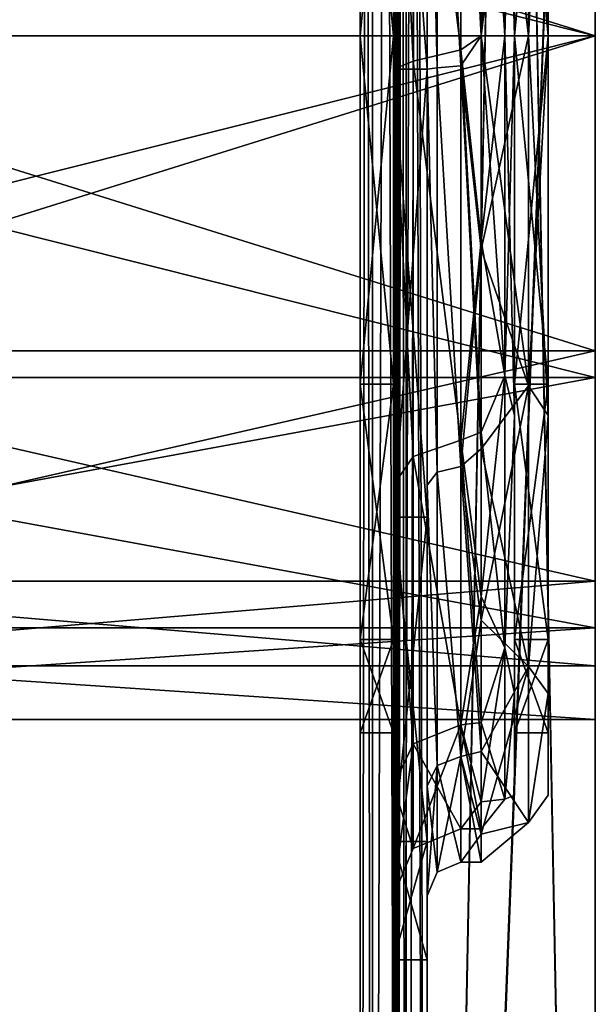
# Model space of a CAD drawing. Header units: millimetres. Extents: x -75 to 0, y -130 to 133.
# Tile 45 of 121: x -17 to 0, y -69 to -40. Entities that reach past the tile are written whole.
import ezdxf

# ---------------------------------------------------------------- set-up
doc = ezdxf.new("R2010")
doc.units = ezdxf.units.MM
doc.header["$LTSCALE"] = 65.185185
for name, color, linetype in [('1', 7, 'CONTINUOUS'), ('2', 7, 'CONTINUOUS'), ('20', 7, 'CONTINUOUS'), ('21', 7, 'CONTINUOUS'), ('22', 7, 'CONTINUOUS'), ('349', 7, 'CONTINUOUS'), ('350', 7, 'CONTINUOUS'), ('354', 7, 'CONTINUOUS'), ('356', 7, 'CONTINUOUS'), ('358', 7, 'CONTINUOUS'), ('360', 7, 'CONTINUOUS'), ('361', 7, 'CONTINUOUS'), ('362', 7, 'CONTINUOUS'), ('363', 7, 'CONTINUOUS'), ('364', 7, 'CONTINUOUS'), ('366', 7, 'CONTINUOUS'), ('368', 7, 'CONTINUOUS'), ('370', 7, 'CONTINUOUS'), ('372', 7, 'CONTINUOUS'), ('373', 7, 'CONTINUOUS'), ('374', 7, 'CONTINUOUS'), ('375', 7, 'CONTINUOUS'), ('376', 7, 'CONTINUOUS'), ('377', 7, 'CONTINUOUS'), ('378', 7, 'CONTINUOUS'), ('379', 7, 'CONTINUOUS'), ('380', 7, 'CONTINUOUS'), ('381', 7, 'CONTINUOUS'), ('382', 7, 'CONTINUOUS'), ('383', 7, 'CONTINUOUS'), ('384', 7, 'CONTINUOUS'), ('385', 7, 'CONTINUOUS')]:
    doc.layers.add(name, color=color, linetype=linetype)

msp = doc.modelspace()

# ---------------------------------------------------------------- linework, layer by layer
at = {"layer": '1', "linetype": 'CONTINUOUS'}
for points in [[(0, -49.375, -16.238), (0, -40, -18.75), (-30, -49.375, -16.238), (0, -49.375, -16.238)], [(-30, -49.375, -16.238), (0, -40, -18.75), (-30, -40, -18.75), (-30, -49.375, -16.238)], [(0, -40, 18.75), (0, -49.375, 16.238), (-30, -40, 18.75), (0, -40, 18.75)], [(-30, -40, 18.75), (0, -49.375, 16.238), (-30, -49.375, 16.238), (-30, -40, 18.75)], [(0, -56.238, -9.375), (0, -49.375, -16.238), (-30, -56.238, -9.375), (0, -56.238, -9.375)], [(-30, -56.238, -9.375), (0, -49.375, -16.238), (-30, -49.375, -16.238), (-30, -56.238, -9.375)], [(0, -49.375, 16.238), (0, -56.238, 9.375), (-30, -49.375, 16.238), (0, -49.375, 16.238)], [(-30, -49.375, 16.238), (0, -56.238, 9.375), (-30, -56.238, 9.375), (-30, -49.375, 16.238)], [(0, -58.75), (0, -56.238, -9.375), (-30, -58.75), (0, -58.75)], [(-30, -58.75), (0, -56.238, -9.375), (-30, -56.238, -9.375), (-30, -58.75)], [(0, -56.238, 9.375), (0, -58.75), (-30, -56.238, 9.375), (0, -56.238, 9.375)], [(-30, -56.238, 9.375), (0, -58.75), (-30, -58.75), (-30, -56.238, 9.375)]]:
    msp.add_3dface(points, dxfattribs=at)
at = {"layer": '2', "linetype": 'CONTINUOUS'}
for points in [[(-30, -40, -18.75), (0, -40, -18.75), (0, -30.625, -16.238), (-30, -40, -18.75)], [(0, -40, 18.75), (-30, -40, 18.75), (-30, -30.625, 16.238), (0, -40, 18.75)], [(0, -30.625, 16.238), (0, -40, 18.75), (-30, -30.625, 16.238), (0, -30.625, 16.238)], [(-30, -40, -18.75), (0, -30.625, -16.238), (-30, -30.625, -16.238), (-30, -40, -18.75)]]:
    msp.add_3dface(points, dxfattribs=at)
at = {"layer": '20', "linetype": 'CONTINUOUS'}
for points in [[(-40.5, -40, 20.35), (-40.5, -50.175, 17.624), (0, -40, 20.35), (-40.5, -40, 20.35)], [(0, -40, 20.35), (-40.5, -50.175, 17.624), (0, -50.175, 17.624), (0, -40, 20.35)], [(-40.5, -50.175, -17.624), (-40.5, -40, -20.35), (0, -50.175, -17.624), (-40.5, -50.175, -17.624)], [(-40.5, -40, -20.35), (0, -40, -20.35), (0, -50.175, -17.624), (-40.5, -40, -20.35)], [(-40.5, -50.175, 17.624), (-40.5, -57.624, 10.175), (0, -50.175, 17.624), (-40.5, -50.175, 17.624)], [(0, -50.175, 17.624), (-40.5, -57.624, 10.175), (0, -57.624, 10.175), (0, -50.175, 17.624)], [(-40.5, -57.624, -10.175), (-40.5, -50.175, -17.624), (0, -57.624, -10.175), (-40.5, -57.624, -10.175)], [(0, -57.624, -10.175), (-40.5, -50.175, -17.624), (0, -50.175, -17.624), (0, -57.624, -10.175)], [(-40.5, -57.624, 10.175), (-40.5, -60.35), (0, -57.624, 10.175), (-40.5, -57.624, 10.175)], [(-40.5, -60.35), (-40.5, -57.624, -10.175), (0, -60.35), (-40.5, -60.35)], [(0, -57.624, 10.175), (-40.5, -60.35), (0, -60.35), (0, -57.624, 10.175)], [(0, -60.35), (-40.5, -57.624, -10.175), (0, -57.624, -10.175), (0, -60.35)]]:
    msp.add_3dface(points, dxfattribs=at)
at = {"layer": '21', "linetype": 'CONTINUOUS'}
for points in [[(-40.5, -29.825, 17.624), (-40.5, -40, 20.35), (0, -29.825, 17.624), (-40.5, -29.825, 17.624)], [(-40.5, -40, 20.35), (0, -40, 20.35), (0, -29.825, 17.624), (-40.5, -40, 20.35)], [(-40.5, -40, -20.35), (-40.5, -29.825, -17.624), (0, -40, -20.35), (-40.5, -40, -20.35)], [(0, -40, -20.35), (-40.5, -29.825, -17.624), (0, -29.825, -17.624), (0, -40, -20.35)]]:
    msp.add_3dface(points, dxfattribs=at)
at = {"layer": '22', "linetype": 'CONTINUOUS'}
for points in [[(0, -30.625, -16.238), (0, -40, -18.75), (0, -29.825, -17.624), (0, -30.625, -16.238)], [(0, -40, -18.75), (0, -40, -20.35), (0, -29.825, -17.624), (0, -40, -18.75)], [(0, -40, 20.35), (0, -30.625, 16.238), (0, -29.825, 17.624), (0, -40, 20.35)], [(0, -40, 18.75), (0, -30.625, 16.238), (0, -40, 20.35), (0, -40, 18.75)], [(0, -40, -18.75), (0, -49.375, -16.238), (0, -40, -20.35), (0, -40, -18.75)], [(0, -40, -20.35), (0, -49.375, -16.238), (0, -50.175, -17.624), (0, -40, -20.35)], [(0, -49.375, 16.238), (0, -40, 18.75), (0, -50.175, 17.624), (0, -49.375, 16.238)], [(0, -40, 18.75), (0, -40, 20.35), (0, -50.175, 17.624), (0, -40, 18.75)], [(0, -49.375, -16.238), (0, -56.238, -9.375), (0, -50.175, -17.624), (0, -49.375, -16.238)], [(0, -56.238, 9.375), (0, -49.375, 16.238), (0, -50.175, 17.624), (0, -56.238, 9.375)], [(0, -56.238, -9.375), (0, -57.624, -10.175), (0, -50.175, -17.624), (0, -56.238, -9.375)], [(0, -56.238, 9.375), (0, -50.175, 17.624), (0, -57.624, 10.175), (0, -56.238, 9.375)], [(0, -56.238, -9.375), (0, -58.75), (0, -57.624, -10.175), (0, -56.238, -9.375)], [(0, -58.75), (0, -56.238, 9.375), (0, -57.624, 10.175), (0, -58.75)], [(0, -58.75), (0, -57.624, 10.175), (0, -60.35), (0, -58.75)], [(0, -58.75), (0, -60.35), (0, -57.624, -10.175), (0, -58.75)]]:
    msp.add_3dface(points, dxfattribs=at)
at = {"layer": '349', "linetype": 'CONTINUOUS'}
for points in [[(-7, -40, 20.75), (-6, -40, 20.75), (-6, -50.375, 17.97), (-7, -40, 20.75)], [(-7, -50.375, 17.97), (-7, -40, 20.75), (-6, -50.375, 17.97), (-7, -50.375, 17.97)], [(-7, -40, -20.75), (-7, -50.375, -17.97), (-6, -40, -20.75), (-7, -40, -20.75)], [(-6, -40, -20.75), (-7, -50.375, -17.97), (-6, -50.375, -17.97), (-6, -40, -20.75)], [(-7, -57.97, 10.375), (-7, -50.375, 17.97), (-6, -57.97, 10.375), (-7, -57.97, 10.375)], [(-6, -57.97, 10.375), (-7, -50.375, 17.97), (-6, -50.375, 17.97), (-6, -57.97, 10.375)], [(-7, -50.375, -17.97), (-7, -57.97, -10.375), (-6, -50.375, -17.97), (-7, -50.375, -17.97)], [(-6, -50.375, -17.97), (-7, -57.97, -10.375), (-6, -57.97, -10.375), (-6, -50.375, -17.97)], [(-7, -60.75), (-7, -57.97, 10.375), (-6, -60.75), (-7, -60.75)], [(-6, -60.75), (-7, -57.97, 10.375), (-6, -57.97, 10.375), (-6, -60.75)], [(-7, -57.97, -10.375), (-7, -60.75), (-6, -57.97, -10.375), (-7, -57.97, -10.375)], [(-6, -57.97, -10.375), (-7, -60.75), (-6, -60.75), (-6, -57.97, -10.375)]]:
    msp.add_3dface(points, dxfattribs=at)
at = {"layer": '350', "linetype": 'CONTINUOUS'}
for points in [[(-6, -40, 20.75), (-7, -40, 20.75), (-7, -29.625, 17.97), (-6, -40, 20.75)], [(-6, -29.625, 17.97), (-6, -40, 20.75), (-7, -29.625, 17.97), (-6, -29.625, 17.97)], [(-7, -40, -20.75), (-6, -40, -20.75), (-6, -29.625, -17.97), (-7, -40, -20.75)], [(-7, -40, -20.75), (-6, -29.625, -17.97), (-7, -29.625, -17.97), (-7, -40, -20.75)]]:
    msp.add_3dface(points, dxfattribs=at)
at = {"layer": '354', "linetype": 'CONTINUOUS'}
for points in [[(0, -129, 49), (-5, -129, 49), (-5, 129, 49), (0, -129, 49)], [(0, 0, 49), (0, -129, 49), (-5, 129, 49), (0, 0, 49)]]:
    msp.add_3dface(points, dxfattribs=at)
at = {"layer": '356', "linetype": 'CONTINUOUS'}
for points in [[(-5, -129, -49), (0, 129, -49), (-5, 129, -49), (-5, -129, -49)], [(0, 129, -49), (-5, -129, -49), (0, 0, -49), (0, 129, -49)], [(-5, -129, -49), (0, -129, -49), (0, 0, -49), (-5, -129, -49)]]:
    msp.add_3dface(points, dxfattribs=at)
at = {"layer": '358', "linetype": 'CONTINUOUS'}
for points in [[(-5, 130, 50), (-5, -130, 50), (0, 130, 50), (-5, 130, 50)], [(0, 130, 50), (-5, -130, 50), (0, 0, 50), (0, 130, 50)], [(-5, -130, 50), (0, -130, 50), (0, 0, 50), (-5, -130, 50)]]:
    msp.add_3dface(points, dxfattribs=at)
at = {"layer": '360', "linetype": 'CONTINUOUS'}
for points in [[(0, -130, -50), (-5, -130, -50), (-5, 130, -50), (0, -130, -50)], [(0, -130, -50), (-5, 130, -50), (0, 0, -50), (0, -130, -50)]]:
    msp.add_3dface(points, dxfattribs=at)
at = {"layer": '361', "linetype": 'CONTINUOUS'}
for points in [[(0, 0, -49), (0, -129, -49), (0, 0, -50), (0, 0, -49)], [(0, -129, -49), (0, -130, -50), (0, 0, -50), (0, -129, -49)], [(0, -129, 49), (0, 0, 49), (0, -130, 50), (0, -129, 49)], [(0, -130, 50), (0, 0, 49), (0, 0, 50), (0, -130, 50)]]:
    msp.add_3dface(points, dxfattribs=at)
at = {"layer": '362', "linetype": 'CONTINUOUS'}
for points in [[(-6, 128, 48), (-6, -128, 48), (-6, 38.999, 27.482), (-6, 128, 48)], [(-6, -128, -48), (-6, 128, -48), (-6, -41.001, -27.482), (-6, -128, -48)], [(-6, -41.001, -27.482), (-6, 128, -48), (-6, -27.421, -24.455), (-6, -41.001, -27.482)], [(-6, 38.999, 27.482), (-6, -128, 48), (-6, 25.676, 23.475), (-6, 38.999, 27.482)], [(-6, -128, 48), (-6, -27.421, 24.455), (-6, 25.676, 23.475), (-6, -128, 48)], [(-6, -27.421, 24.455), (-6, -128, 48), (-6, -41.001, 27.482), (-6, -27.421, 24.455)], [(-6, -29.625, -17.97), (-6, -40, -20.75), (-6, -28.37, -22.806), (-6, -29.625, -17.97)], [(-6, -28.37, -22.806), (-6, -40, -20.75), (-6, -40.999, -25.581), (-6, -28.37, -22.806)], [(-6, -40.999, 25.581), (-6, -29.625, 17.97), (-6, -28.37, 22.806), (-6, -40.999, 25.581)], [(-6, -40, 20.75), (-6, -29.625, 17.97), (-6, -40.999, 25.581), (-6, -40, 20.75)], [(-6, -50.375, 17.97), (-6, -40, 20.75), (-6, -40.999, 25.581), (-6, -50.375, 17.97)], [(-6, -40, -20.75), (-6, -50.375, -17.97), (-6, -40.999, -25.581), (-6, -40, -20.75)], [(-6, -40.999, -25.581), (-6, -50.375, -17.97), (-6, -53.372, -21.83), (-6, -40.999, -25.581)], [(-6, -53.372, 21.83), (-6, -50.375, 17.97), (-6, -40.999, 25.581), (-6, -53.372, 21.83)], [(-6, -54.324, -23.475), (-6, -128, -48), (-6, -41.001, -27.482), (-6, -54.324, -23.475)], [(-6, -41.001, 27.482), (-6, -128, 48), (-6, -54.324, 23.475), (-6, -41.001, 27.482)], [(-6, -50.375, -17.97), (-6, -57.97, -10.375), (-6, -53.372, -21.83), (-6, -50.375, -17.97)], [(-6, -57.97, 10.375), (-6, -50.375, 17.97), (-6, -53.372, 21.83), (-6, -57.97, 10.375)], [(-6, -53.372, -21.83), (-6, -57.97, -10.375), (-6, -62.335, -12.511), (-6, -53.372, -21.83)], [(-6, -62.335, 12.511), (-6, -57.97, 10.375), (-6, -53.372, 21.83), (-6, -62.335, 12.511)], [(-6, -128, 48), (-6, -128, -48), (-6, -54.324, -23.475), (-6, -128, 48)], [(-6, -54.324, 23.475), (-6, -128, 48), (-6, -63.981, 13.46), (-6, -54.324, 23.475)], [(-6, -63.981, -13.46), (-6, -128, 48), (-6, -54.324, -23.475), (-6, -63.981, -13.46)], [(-6, -57.97, -10.375), (-6, -60.75), (-6, -62.335, -12.511), (-6, -57.97, -10.375)], [(-6, -60.75), (-6, -57.97, 10.375), (-6, -62.335, 12.511), (-6, -60.75)], [(-6, -62.335, -12.511), (-6, -60.75), (-6, -62.335, 12.511), (-6, -62.335, -12.511)], [(-6, -65.6), (-6, -62.335, -12.511), (-6, -62.335, 12.511), (-6, -65.6)], [(-6, -63.981, 13.46), (-6, -128, 48), (-6, -67.5), (-6, -63.981, 13.46)], [(-6, -67.5), (-6, -128, 48), (-6, -63.981, -13.46), (-6, -67.5)]]:
    msp.add_3dface(points, dxfattribs=at)
at = {"layer": '363', "linetype": 'CONTINUOUS'}
for points in [[(-7, -29.625, 17.97), (-7, -40, 20.75), (-7, 128, 48), (-7, -29.625, 17.97)], [(-7, 128, 48), (-7, -40, 20.75), (-7, -128, 48), (-7, 128, 48)], [(-7, -128, -48), (-7, 40, -20.75), (-7, 128, -48), (-7, -128, -48)], [(-7, 29.625, -17.97), (-7, 40, -20.75), (-7, -128, -48), (-7, 29.625, -17.97)], [(-7, 22.03, -10.375), (-7, 29.625, -17.97), (-7, -128, -48), (-7, 22.03, -10.375)], [(-7, -29.625, -17.97), (-7, 22.03, -10.375), (-7, -128, -48), (-7, -29.625, -17.97)], [(-7, -40, -20.75), (-7, -29.625, -17.97), (-7, -128, -48), (-7, -40, -20.75)], [(-7, -40, 20.75), (-7, -50.375, 17.97), (-7, -128, 48), (-7, -40, 20.75)], [(-7, -50.375, -17.97), (-7, -40, -20.75), (-7, -128, -48), (-7, -50.375, -17.97)], [(-7, -50.375, 17.97), (-7, -57.97, 10.375), (-7, -128, -48), (-7, -50.375, 17.97)], [(-7, -128, 48), (-7, -50.375, 17.97), (-7, -128, -48), (-7, -128, 48)], [(-7, -57.97, -10.375), (-7, -50.375, -17.97), (-7, -128, -48), (-7, -57.97, -10.375)], [(-7, -57.97, 10.375), (-7, -60.75), (-7, -128, -48), (-7, -57.97, 10.375)], [(-7, -60.75), (-7, -57.97, -10.375), (-7, -128, -48), (-7, -60.75)]]:
    msp.add_3dface(points, dxfattribs=at)
at = {"layer": '364', "linetype": 'CONTINUOUS'}
for points in [[(-5, -129, -49), (-5, 129, -49), (-5.63, 128.776, -48.776), (-5, -129, -49)], [(-5.892, 128.452, -48.452), (-5.63, -128.776, -48.776), (-5.63, 128.776, -48.776), (-5.892, 128.452, -48.452)], [(-5.63, -128.776, -48.776), (-5, -129, -49), (-5.63, 128.776, -48.776), (-5.63, -128.776, -48.776)], [(-6, 128, -48), (-5.892, -128.452, -48.452), (-5.892, 128.452, -48.452), (-6, 128, -48)], [(-5.892, -128.452, -48.452), (-5.63, -128.776, -48.776), (-5.892, 128.452, -48.452), (-5.892, -128.452, -48.452)], [(-6, 128, -48), (-6, -128, -48), (-5.892, -128.452, -48.452), (-6, 128, -48)]]:
    msp.add_3dface(points, dxfattribs=at)
at = {"layer": '366', "linetype": 'CONTINUOUS'}
for points in [[(-5, 129, 49), (-5, -129, 49), (-5.63, -128.776, 48.776), (-5, 129, 49)], [(-5, 129, 49), (-5.63, -128.776, 48.776), (-5.63, 128.776, 48.776), (-5, 129, 49)], [(-5.63, -128.776, 48.776), (-5.892, -128.452, 48.452), (-5.63, 128.776, 48.776), (-5.63, -128.776, 48.776)], [(-5.63, 128.776, 48.776), (-5.892, -128.452, 48.452), (-5.892, 128.452, 48.452), (-5.63, 128.776, 48.776)], [(-6, -128, 48), (-6, 128, 48), (-5.892, 128.452, 48.452), (-6, -128, 48)], [(-5.892, -128.452, 48.452), (-6, -128, 48), (-5.892, 128.452, 48.452), (-5.892, -128.452, 48.452)]]:
    msp.add_3dface(points, dxfattribs=at)
at = {"layer": '368', "linetype": 'CONTINUOUS'}
for points in [[(-5.845, -129.813, -49.813), (-6.631, -129.158, -49.158), (-5.845, 129.813, -49.813), (-5.845, -129.813, -49.813)], [(-5.845, 129.813, -49.813), (-6.631, -129.158, -49.158), (-6.631, 129.158, -49.158), (-5.845, 129.813, -49.813)], [(-5, 130, -50), (-5, -130, -50), (-5.845, -129.813, -49.813), (-5, 130, -50)], [(-5, 130, -50), (-5.845, -129.813, -49.813), (-5.845, 129.813, -49.813), (-5, 130, -50)], [(-7, -128, -48), (-7, 128, -48), (-6.631, 129.158, -49.158), (-7, -128, -48)], [(-6.631, -129.158, -49.158), (-7, -128, -48), (-6.631, 129.158, -49.158), (-6.631, -129.158, -49.158)]]:
    msp.add_3dface(points, dxfattribs=at)
at = {"layer": '370', "linetype": 'CONTINUOUS'}
for points in [[(-6.631, 129.158, 49.158), (-5.845, -129.813, 49.813), (-5.845, 129.813, 49.813), (-6.631, 129.158, 49.158)], [(-5, -130, 50), (-5, 130, 50), (-5.845, 129.813, 49.813), (-5, -130, 50)], [(-5.845, -129.813, 49.813), (-5, -130, 50), (-5.845, 129.813, 49.813), (-5.845, -129.813, 49.813)], [(-7, 128, 48), (-6.631, -129.158, 49.158), (-6.631, 129.158, 49.158), (-7, 128, 48)], [(-6.631, -129.158, 49.158), (-5.845, -129.813, 49.813), (-6.631, 129.158, 49.158), (-6.631, -129.158, 49.158)], [(-7, 128, 48), (-7, -128, 48), (-6.631, -129.158, 49.158), (-7, 128, 48)]]:
    msp.add_3dface(points, dxfattribs=at)
at = {"layer": '372', "linetype": 'CONTINUOUS'}
for points in [[(-2.4, -40, 22.6), (-2.4, -28.701, 19.573), (-2.4, -40, 20.75), (-2.4, -40, 22.6)], [(-2.4, -28.701, -19.573), (-2.4, -40, -22.6), (-2.4, -29.625, -17.97), (-2.4, -28.701, -19.573)], [(-2.4, -40, 20.75), (-2.4, -28.701, 19.573), (-2.4, -29.625, 17.97), (-2.4, -40, 20.75)], [(-2.4, -40, -22.6), (-2.4, -40, -20.75), (-2.4, -29.625, -17.97), (-2.4, -40, -22.6)], [(-2.4, -51.299, 19.573), (-2.4, -40, 22.6), (-2.4, -50.375, 17.97), (-2.4, -51.299, 19.573)], [(-2.4, -50.375, 17.97), (-2.4, -40, 22.6), (-2.4, -40, 20.75), (-2.4, -50.375, 17.97)], [(-2.4, -40, -22.6), (-2.4, -51.299, -19.573), (-2.4, -40, -20.75), (-2.4, -40, -22.6)], [(-2.4, -40, -20.75), (-2.4, -51.299, -19.573), (-2.4, -50.375, -17.97), (-2.4, -40, -20.75)], [(-2.4, -57.97, 10.375), (-2.4, -51.299, 19.573), (-2.4, -50.375, 17.97), (-2.4, -57.97, 10.375)], [(-2.4, -50.375, -17.97), (-2.4, -51.299, -19.573), (-2.4, -57.97, -10.375), (-2.4, -50.375, -17.97)], [(-2.4, -59.572, 11.3), (-2.4, -51.299, 19.573), (-2.4, -57.97, 10.375), (-2.4, -59.572, 11.3)], [(-2.4, -51.299, -19.573), (-2.4, -59.572, -11.3), (-2.4, -57.97, -10.375), (-2.4, -51.299, -19.573)], [(-2.4, -60.75), (-2.4, -59.572, 11.3), (-2.4, -57.97, 10.375), (-2.4, -60.75)], [(-2.4, -57.97, -10.375), (-2.4, -59.572, -11.3), (-2.4, -60.75), (-2.4, -57.97, -10.375)], [(-2.4, -62.6), (-2.4, -59.572, 11.3), (-2.4, -60.75), (-2.4, -62.6)], [(-2.4, -59.572, -11.3), (-2.4, -62.6), (-2.4, -60.75), (-2.4, -59.572, -11.3)]]:
    msp.add_3dface(points, dxfattribs=at)
at = {"layer": '373', "linetype": 'CONTINUOUS'}
for points in [[(-4, -28.688, -20.713), (-3.4, -40, -23.6), (-3.4, -28.443, -20.577), (-4, -28.688, -20.713)], [(-3.4, -28.443, 20.577), (-3.4, -40, 23.6), (-4, -28.688, 20.713), (-3.4, -28.443, 20.577)], [(-4, -40.42, -23.596), (-3.4, -40, -23.6), (-4, -28.688, -20.713), (-4, -40.42, -23.596)], [(-4, -28.688, 20.713), (-3.4, -40, 23.6), (-4, -40.42, 23.596), (-4, -28.688, 20.713)], [(-3.4, -46.108, -22.796), (-3.4, -40, -23.6), (-4, -40.42, -23.596), (-3.4, -46.108, -22.796)], [(-3.4, -40, 23.6), (-3.4, -46.108, 22.796), (-4, -40.42, 23.596), (-3.4, -40, 23.6)], [(-4, -52.042, -20.297), (-3.4, -46.108, -22.796), (-4, -40.42, -23.596), (-4, -52.042, -20.297)], [(-3.4, -46.108, 22.796), (-3.4, -51.8, 20.438), (-4, -40.42, 23.596), (-3.4, -46.108, 22.796)], [(-4, -40.42, 23.596), (-3.4, -51.8, 20.438), (-4, -52.042, 20.297), (-4, -40.42, 23.596)], [(-3.4, -51.8, -20.438), (-3.4, -46.108, -22.796), (-4, -52.042, -20.297), (-3.4, -51.8, -20.438)], [(-3.4, -56.688, -16.688), (-3.4, -51.8, -20.438), (-4, -52.042, -20.297), (-3.4, -56.688, -16.688)], [(-3.4, -51.8, 20.438), (-3.4, -56.688, 16.688), (-4, -52.042, 20.297), (-3.4, -51.8, 20.438)], [(-4, -60.508, -11.678), (-3.4, -56.688, -16.688), (-4, -52.042, -20.297), (-4, -60.508, -11.678)], [(-3.4, -56.688, 16.688), (-3.4, -60.438, 11.8), (-4, -52.042, 20.297), (-3.4, -56.688, 16.688)], [(-4, -52.042, 20.297), (-3.4, -60.438, 11.8), (-4, -60.508, 11.678), (-4, -52.042, 20.297)], [(-3.4, -60.438, -11.8), (-3.4, -56.688, -16.688), (-4, -60.508, -11.678), (-3.4, -60.438, -11.8)], [(-3.4, -62.796, -6.108), (-3.4, -60.438, -11.8), (-4, -60.508, -11.678), (-3.4, -62.796, -6.108)], [(-3.4, -60.438, 11.8), (-3.4, -62.796, 6.108), (-4, -60.508, 11.678), (-3.4, -60.438, 11.8)], [(-4, -63.6), (-3.4, -62.796, -6.108), (-4, -60.508, -11.678), (-4, -63.6)], [(-3.4, -62.796, 6.108), (-3.4, -63.6), (-4, -60.508, 11.678), (-3.4, -62.796, 6.108)], [(-4, -60.508, 11.678), (-3.4, -63.6), (-4, -63.6), (-4, -60.508, 11.678)], [(-3.4, -63.6), (-3.4, -62.796, -6.108), (-4, -63.6), (-3.4, -63.6)]]:
    msp.add_3dface(points, dxfattribs=at)
at = {"layer": '374', "linetype": 'CONTINUOUS'}
for points in [[(-6, -27.421, 24.455), (-6, -41.001, 27.482), (-5, -27.421, 24.455), (-6, -27.421, 24.455)], [(-5, -27.421, 24.455), (-6, -41.001, 27.482), (-5, -41.001, 27.482), (-5, -27.421, 24.455)], [(-6, -41.001, -27.482), (-6, -27.421, -24.455), (-5, -41.001, -27.482), (-6, -41.001, -27.482)], [(-5, -41.001, -27.482), (-6, -27.421, -24.455), (-5, -27.421, -24.455), (-5, -41.001, -27.482)], [(-6, -41.001, 27.482), (-6, -54.324, 23.475), (-5, -41.001, 27.482), (-6, -41.001, 27.482)], [(-5, -41.001, 27.482), (-6, -54.324, 23.475), (-5, -54.324, 23.475), (-5, -41.001, 27.482)], [(-6, -54.324, -23.475), (-6, -41.001, -27.482), (-5, -54.324, -23.475), (-6, -54.324, -23.475)], [(-5, -54.324, -23.475), (-6, -41.001, -27.482), (-5, -41.001, -27.482), (-5, -54.324, -23.475)], [(-6, -54.324, 23.475), (-6, -63.981, 13.46), (-5, -54.324, 23.475), (-6, -54.324, 23.475)], [(-5, -54.324, 23.475), (-6, -63.981, 13.46), (-5, -63.981, 13.46), (-5, -54.324, 23.475)], [(-6, -63.981, -13.46), (-6, -54.324, -23.475), (-5, -63.981, -13.46), (-6, -63.981, -13.46)], [(-5, -63.981, -13.46), (-6, -54.324, -23.475), (-5, -54.324, -23.475), (-5, -63.981, -13.46)], [(-6, -63.981, 13.46), (-6, -67.5), (-5, -63.981, 13.46), (-6, -63.981, 13.46)], [(-6, -67.5), (-6, -63.981, -13.46), (-5, -67.5, 0), (-6, -67.5)], [(-5, -63.981, 13.46), (-6, -67.5), (-5, -67.5, 0), (-5, -63.981, 13.46)], [(-5, -67.5, 0), (-6, -63.981, -13.46), (-5, -63.981, -13.46), (-5, -67.5, 0)]]:
    msp.add_3dface(points, dxfattribs=at)
at = {"layer": '375', "linetype": 'CONTINUOUS'}
for points in [[(-5, -27.421, 24.455), (-5, -41.001, 27.482), (-5, -41, 25.58), (-5, -27.421, 24.455)], [(-5, -28.372, 22.807), (-5, -27.421, 24.455), (-5, -41, 25.58), (-5, -28.372, 22.807)], [(-5, -41.001, -27.482), (-5, -27.421, -24.455), (-5, -41, -25.58), (-5, -41.001, -27.482)], [(-5, -41, -25.58), (-5, -27.421, -24.455), (-5, -28.372, -22.807), (-5, -41, -25.58)], [(-5, -41.001, 27.482), (-5, -54.324, 23.475), (-5, -41, 25.58), (-5, -41.001, 27.482)], [(-5, -41, 25.58), (-5, -54.324, 23.475), (-5, -53.373, 21.829), (-5, -41, 25.58)], [(-5, -54.324, -23.475), (-5, -41.001, -27.482), (-5, -41, -25.58), (-5, -54.324, -23.475)], [(-5, -53.373, -21.829), (-5, -54.324, -23.475), (-5, -41, -25.58), (-5, -53.373, -21.829)], [(-5, -54.324, 23.475), (-5, -63.981, 13.46), (-5, -53.373, 21.829), (-5, -54.324, 23.475)], [(-5, -53.373, 21.829), (-5, -63.981, 13.46), (-5, -62.335, 12.51), (-5, -53.373, 21.829)], [(-5, -63.981, -13.46), (-5, -54.324, -23.475), (-5, -53.373, -21.829), (-5, -63.981, -13.46)], [(-5, -62.335, -12.51), (-5, -63.981, -13.46), (-5, -53.373, -21.829), (-5, -62.335, -12.51)], [(-5, -63.981, 13.46), (-5, -67.5, 0), (-5, -62.335, 12.51), (-5, -63.981, 13.46)], [(-5, -62.335, 12.51), (-5, -67.5, 0), (-5, -65.6, 0), (-5, -62.335, 12.51)], [(-5, -65.6, 0), (-5, -63.981, -13.46), (-5, -62.335, -12.51), (-5, -65.6, 0)], [(-5, -67.5, 0), (-5, -63.981, -13.46), (-5, -65.6, 0), (-5, -67.5, 0)]]:
    msp.add_3dface(points, dxfattribs=at)
at = {"layer": '376', "linetype": 'CONTINUOUS'}
for points in [[(-4, -28.756, 21.88), (-3.4, -40, 24.6), (-3.4, -28.224, 21.599), (-4, -28.756, 21.88)], [(-3.4, -28.224, -21.599), (-3.4, -40, -24.6), (-4, -28.756, -21.88), (-3.4, -28.224, -21.599)], [(-4, -40.902, 24.583), (-3.4, -40, 24.6), (-4, -28.756, 21.88), (-4, -40.902, 24.583)], [(-4, -28.756, -21.88), (-3.4, -40, -24.6), (-4, -40.902, -24.583), (-4, -28.756, -21.88)], [(-3.4, -46.367, 23.762), (-3.4, -40, 24.6), (-4, -40.902, 24.583), (-3.4, -46.367, 23.762)], [(-3.4, -40, -24.6), (-3.4, -46.367, -23.762), (-4, -40.902, -24.583), (-3.4, -40, -24.6)], [(-4, -52.817, 20.997), (-3.4, -46.367, 23.762), (-4, -40.902, 24.583), (-4, -52.817, 20.997)], [(-3.4, -46.367, -23.762), (-3.4, -52.3, -21.304), (-4, -40.902, -24.583), (-3.4, -46.367, -23.762)], [(-4, -40.902, -24.583), (-3.4, -52.3, -21.304), (-4, -52.817, -20.997), (-4, -40.902, -24.583)], [(-3.4, -52.3, 21.304), (-3.4, -46.367, 23.762), (-4, -52.817, 20.997), (-3.4, -52.3, 21.304)], [(-3.4, -57.395, 17.395), (-3.4, -52.3, 21.304), (-4, -52.817, 20.997), (-3.4, -57.395, 17.395)], [(-3.4, -52.3, -21.304), (-3.4, -57.395, -17.395), (-4, -52.817, -20.997), (-3.4, -52.3, -21.304)], [(-4, -61.453, 12.039), (-3.4, -57.395, 17.395), (-4, -52.817, 20.997), (-4, -61.453, 12.039)], [(-3.4, -57.395, -17.395), (-3.4, -61.304, -12.3), (-4, -52.817, -20.997), (-3.4, -57.395, -17.395)], [(-4, -52.817, -20.997), (-3.4, -61.304, -12.3), (-4, -61.453, -12.039), (-4, -52.817, -20.997)], [(-3.4, -61.304, 12.3), (-3.4, -57.395, 17.395), (-4, -61.453, 12.039), (-3.4, -61.304, 12.3)], [(-3.4, -63.762, 6.367), (-3.4, -61.304, 12.3), (-4, -61.453, 12.039), (-3.4, -63.762, 6.367)], [(-3.4, -61.304, -12.3), (-3.4, -63.762, -6.367), (-4, -61.453, -12.039), (-3.4, -61.304, -12.3)], [(-4, -64.6), (-3.4, -63.762, 6.367), (-4, -61.453, 12.039), (-4, -64.6)], [(-3.4, -63.762, -6.367), (-3.4, -64.6), (-4, -61.453, -12.039), (-3.4, -63.762, -6.367)], [(-4, -61.453, -12.039), (-3.4, -64.6), (-4, -64.6), (-4, -61.453, -12.039)], [(-3.4, -64.6), (-3.4, -63.762, 6.367), (-4, -64.6), (-3.4, -64.6)]]:
    msp.add_3dface(points, dxfattribs=at)
at = {"layer": '377', "linetype": 'CONTINUOUS'}
for points in [[(-1.4, -40, -22.6), (-1.4, -28.701, -19.573), (-1.4, -40, -20.75), (-1.4, -40, -22.6)], [(-1.4, -28.701, 19.573), (-1.4, -40, 22.6), (-1.4, -29.625, 17.97), (-1.4, -28.701, 19.573)], [(-1.4, -40, -20.75), (-1.4, -28.701, -19.573), (-1.4, -29.625, -17.97), (-1.4, -40, -20.75)], [(-1.4, -29.625, 17.97), (-1.4, -40, 22.6), (-1.4, -40, 20.75), (-1.4, -29.625, 17.97)], [(-1.4, -51.299, -19.573), (-1.4, -40, -22.6), (-1.4, -50.375, -17.97), (-1.4, -51.299, -19.573)], [(-1.4, -40, -22.6), (-1.4, -40, -20.75), (-1.4, -50.375, -17.97), (-1.4, -40, -22.6)], [(-1.4, -40, 22.6), (-1.4, -51.299, 19.573), (-1.4, -40, 20.75), (-1.4, -40, 22.6)], [(-1.4, -40, 20.75), (-1.4, -51.299, 19.573), (-1.4, -50.375, 17.97), (-1.4, -40, 20.75)], [(-1.4, -57.97, -10.375), (-1.4, -51.299, -19.573), (-1.4, -50.375, -17.97), (-1.4, -57.97, -10.375)], [(-1.4, -50.375, 17.97), (-1.4, -51.299, 19.573), (-1.4, -57.97, 10.375), (-1.4, -50.375, 17.97)], [(-1.4, -59.572, -11.3), (-1.4, -51.299, -19.573), (-1.4, -57.97, -10.375), (-1.4, -59.572, -11.3)], [(-1.4, -51.299, 19.573), (-1.4, -59.572, 11.3), (-1.4, -57.97, 10.375), (-1.4, -51.299, 19.573)], [(-1.4, -60.75), (-1.4, -59.572, -11.3), (-1.4, -57.97, -10.375), (-1.4, -60.75)], [(-1.4, -57.97, 10.375), (-1.4, -59.572, 11.3), (-1.4, -60.75), (-1.4, -57.97, 10.375)], [(-1.4, -62.6, 0), (-1.4, -59.572, -11.3), (-1.4, -60.75), (-1.4, -62.6, 0)], [(-1.4, -59.572, 11.3), (-1.4, -62.6, 0), (-1.4, -60.75), (-1.4, -59.572, 11.3)]]:
    msp.add_3dface(points, dxfattribs=at)
at = {"layer": '378', "linetype": 'CONTINUOUS'}
for points in [[(-2.4, -29.625, -17.97), (-2.4, -40, -20.75), (-1.4, -29.625, -17.97), (-2.4, -29.625, -17.97)], [(-2.4, -40, -20.75), (-1.4, -40, -20.75), (-1.4, -29.625, -17.97), (-2.4, -40, -20.75)], [(-2.4, -40, 20.75), (-2.4, -29.625, 17.97), (-1.4, -40, 20.75), (-2.4, -40, 20.75)], [(-2.4, -29.625, 17.97), (-1.4, -29.625, 17.97), (-1.4, -40, 20.75), (-2.4, -29.625, 17.97)]]:
    msp.add_3dface(points, dxfattribs=at)
at = {"layer": '379', "linetype": 'CONTINUOUS'}
for points in [[(-2.4, -40, -20.75), (-2.4, -50.375, -17.97), (-1.4, -40, -20.75), (-2.4, -40, -20.75)], [(-1.4, -40, -20.75), (-2.4, -50.375, -17.97), (-1.4, -50.375, -17.97), (-1.4, -40, -20.75)], [(-2.4, -50.375, 17.97), (-2.4, -40, 20.75), (-1.4, -50.375, 17.97), (-2.4, -50.375, 17.97)], [(-2.4, -40, 20.75), (-1.4, -40, 20.75), (-1.4, -50.375, 17.97), (-2.4, -40, 20.75)], [(-2.4, -50.375, -17.97), (-2.4, -57.97, -10.375), (-1.4, -50.375, -17.97), (-2.4, -50.375, -17.97)], [(-2.4, -57.97, -10.375), (-1.4, -57.97, -10.375), (-1.4, -50.375, -17.97), (-2.4, -57.97, -10.375)], [(-2.4, -57.97, 10.375), (-2.4, -50.375, 17.97), (-1.4, -57.97, 10.375), (-2.4, -57.97, 10.375)], [(-2.4, -50.375, 17.97), (-1.4, -50.375, 17.97), (-1.4, -57.97, 10.375), (-2.4, -50.375, 17.97)], [(-2.4, -57.97, -10.375), (-2.4, -60.75), (-1.4, -57.97, -10.375), (-2.4, -57.97, -10.375)], [(-2.4, -60.75), (-2.4, -57.97, 10.375), (-1.4, -60.75), (-2.4, -60.75)], [(-2.4, -60.75), (-1.4, -60.75), (-1.4, -57.97, -10.375), (-2.4, -60.75)], [(-2.4, -57.97, 10.375), (-1.4, -57.97, 10.375), (-1.4, -60.75), (-2.4, -57.97, 10.375)]]:
    msp.add_3dface(points, dxfattribs=at)
at = {"layer": '380', "linetype": 'CONTINUOUS'}
for points in [[(-5, -28.372, 22.807), (-5, -41, 25.58), (-4.707, -40.955, 24.875), (-5, -28.372, 22.807)], [(-5, -28.372, 22.807), (-4.707, -40.955, 24.875), (-4.707, -28.673, 22.166), (-5, -28.372, 22.807)], [(-5, -41, -25.58), (-5, -28.372, -22.807), (-4.707, -40.955, -24.875), (-5, -41, -25.58)], [(-5, -28.372, -22.807), (-4.707, -28.673, -22.166), (-4.707, -40.955, -24.875), (-5, -28.372, -22.807)], [(-4, -28.756, -21.88), (-4, -40.902, -24.583), (-4.707, -28.673, -22.166), (-4, -28.756, -21.88)], [(-4.707, -28.673, -22.166), (-4, -40.902, -24.583), (-4.707, -40.955, -24.875), (-4.707, -28.673, -22.166)], [(-4, -40.902, 24.583), (-4, -28.756, 21.88), (-4.707, -28.673, 22.166), (-4, -40.902, 24.583)], [(-4.707, -40.955, 24.875), (-4, -40.902, 24.583), (-4.707, -28.673, 22.166), (-4.707, -40.955, 24.875)], [(-5, -41, 25.58), (-4.707, -52.994, 21.232), (-4.707, -40.955, 24.875), (-5, -41, 25.58)], [(-5, -41, -25.58), (-4.707, -40.955, -24.875), (-4.707, -52.994, -21.232), (-5, -41, -25.58)], [(-5, -41, 25.58), (-5, -53.373, 21.829), (-4.707, -52.994, 21.232), (-5, -41, 25.58)], [(-5, -53.373, -21.829), (-5, -41, -25.58), (-4.707, -52.994, -21.232), (-5, -53.373, -21.829)], [(-4, -40.902, -24.583), (-4, -52.817, -20.997), (-4.707, -40.955, -24.875), (-4, -40.902, -24.583)], [(-4, -52.817, 20.997), (-4, -40.902, 24.583), (-4.707, -40.955, 24.875), (-4, -52.817, 20.997)], [(-4.707, -40.955, -24.875), (-4, -52.817, -20.997), (-4.707, -52.994, -21.232), (-4.707, -40.955, -24.875)], [(-4.707, -52.994, 21.232), (-4, -52.817, 20.997), (-4.707, -40.955, 24.875), (-4.707, -52.994, 21.232)], [(-5, -53.373, 21.829), (-4.707, -61.715, 12.17), (-4.707, -52.994, 21.232), (-5, -53.373, 21.829)], [(-5, -53.373, -21.829), (-4.707, -52.994, -21.232), (-4.707, -61.715, -12.17), (-5, -53.373, -21.829)], [(-4, -52.817, -20.997), (-4, -61.453, -12.039), (-4.707, -52.994, -21.232), (-4, -52.817, -20.997)], [(-4, -61.453, 12.039), (-4, -52.817, 20.997), (-4.707, -52.994, 21.232), (-4, -61.453, 12.039)], [(-4.707, -52.994, -21.232), (-4, -61.453, -12.039), (-4.707, -61.715, -12.17), (-4.707, -52.994, -21.232)], [(-4.707, -61.715, 12.17), (-4, -61.453, 12.039), (-4.707, -52.994, 21.232), (-4.707, -61.715, 12.17)], [(-5, -53.373, 21.829), (-5, -62.335, 12.51), (-4.707, -61.715, 12.17), (-5, -53.373, 21.829)], [(-5, -62.335, -12.51), (-5, -53.373, -21.829), (-4.707, -61.715, -12.17), (-5, -62.335, -12.51)], [(-4, -61.453, -12.039), (-4, -64.6), (-4.707, -61.715, -12.17), (-4, -61.453, -12.039)], [(-4, -64.6), (-4, -61.453, 12.039), (-4.707, -64.893, 0), (-4, -64.6)], [(-4.707, -64.893, 0), (-4, -61.453, 12.039), (-4.707, -61.715, 12.17), (-4.707, -64.893, 0)], [(-5, -62.335, 12.51), (-5, -65.6, 0), (-4.707, -61.715, 12.17), (-5, -62.335, 12.51)], [(-5, -65.6, 0), (-4.707, -64.893, 0), (-4.707, -61.715, 12.17), (-5, -65.6, 0)], [(-5, -62.335, -12.51), (-4.707, -61.715, -12.17), (-4.707, -64.893, 0), (-5, -62.335, -12.51)], [(-4.707, -61.715, -12.17), (-4, -64.6), (-4.707, -64.893, 0), (-4.707, -61.715, -12.17)], [(-5, -65.6, 0), (-5, -62.335, -12.51), (-4.707, -64.893, 0), (-5, -65.6, 0)]]:
    msp.add_3dface(points, dxfattribs=at)
at = {"layer": '381', "linetype": 'CONTINUOUS'}
for points in [[(-3.4, -40, -23.6), (-3.4, -46.108, -22.796), (-2.693, -40, -23.307), (-3.4, -40, -23.6)], [(-2.693, -40, -23.307), (-3.4, -46.108, -22.796), (-2.693, -50.113, -20.999), (-2.693, -40, -23.307)], [(-3.4, -46.108, 22.796), (-3.4, -40, 23.6), (-2.693, -50.113, 20.999), (-3.4, -46.108, 22.796)], [(-2.693, -50.113, 20.999), (-3.4, -40, 23.6), (-2.693, -40, 23.307), (-2.693, -50.113, 20.999)], [(-2.4, -40, 22.6), (-2.4, -51.299, 19.573), (-2.693, -40, 23.307), (-2.4, -40, 22.6)], [(-2.4, -51.299, 19.573), (-2.693, -50.113, 20.999), (-2.693, -40, 23.307), (-2.4, -51.299, 19.573)], [(-2.4, -51.299, -19.573), (-2.4, -40, -22.6), (-2.693, -50.113, -20.999), (-2.4, -51.299, -19.573)], [(-2.4, -40, -22.6), (-2.693, -40, -23.307), (-2.693, -50.113, -20.999), (-2.4, -40, -22.6)], [(-3.4, -46.108, -22.796), (-3.4, -51.8, -20.438), (-2.693, -50.113, -20.999), (-3.4, -46.108, -22.796)], [(-3.4, -51.8, 20.438), (-3.4, -46.108, 22.796), (-2.693, -50.113, 20.999), (-3.4, -51.8, 20.438)], [(-3.4, -51.8, -20.438), (-3.4, -56.688, -16.688), (-2.693, -50.113, -20.999), (-3.4, -51.8, -20.438)], [(-2.693, -50.113, -20.999), (-3.4, -56.688, -16.688), (-2.693, -58.222, -14.532), (-2.693, -50.113, -20.999)], [(-2.693, -58.222, 14.532), (-3.4, -51.8, 20.438), (-2.693, -50.113, 20.999), (-2.693, -58.222, 14.532)], [(-2.4, -51.299, 19.573), (-2.693, -58.222, 14.532), (-2.693, -50.113, 20.999), (-2.4, -51.299, 19.573)], [(-2.4, -51.299, -19.573), (-2.693, -50.113, -20.999), (-2.693, -58.222, -14.532), (-2.4, -51.299, -19.573)], [(-2.4, -51.299, 19.573), (-2.4, -59.572, 11.3), (-2.693, -58.222, 14.532), (-2.4, -51.299, 19.573)], [(-2.4, -59.572, -11.3), (-2.4, -51.299, -19.573), (-2.693, -58.222, -14.532), (-2.4, -59.572, -11.3)], [(-3.4, -56.688, 16.688), (-3.4, -51.8, 20.438), (-2.693, -58.222, 14.532), (-3.4, -56.688, 16.688)], [(-3.4, -56.688, -16.688), (-3.4, -60.438, -11.8), (-2.693, -58.222, -14.532), (-3.4, -56.688, -16.688)], [(-3.4, -60.438, 11.8), (-3.4, -56.688, 16.688), (-2.693, -58.222, 14.532), (-3.4, -60.438, 11.8)], [(-3.4, -60.438, -11.8), (-3.4, -62.796, -6.108), (-2.693, -58.222, -14.532), (-3.4, -60.438, -11.8)], [(-2.693, -58.222, -14.532), (-3.4, -62.796, -6.108), (-2.693, -62.723, -5.186), (-2.693, -58.222, -14.532)], [(-2.693, -62.723, 5.186), (-3.4, -60.438, 11.8), (-2.693, -58.222, 14.532), (-2.693, -62.723, 5.186)], [(-2.4, -59.572, 11.3), (-2.693, -62.723, 5.186), (-2.693, -58.222, 14.532), (-2.4, -59.572, 11.3)], [(-2.4, -59.572, -11.3), (-2.693, -58.222, -14.532), (-2.693, -62.723, -5.186), (-2.4, -59.572, -11.3)], [(-2.4, -59.572, 11.3), (-2.4, -62.6), (-2.693, -62.723, 5.186), (-2.4, -59.572, 11.3)], [(-2.4, -62.6), (-2.4, -59.572, -11.3), (-2.693, -62.723, -5.186), (-2.4, -62.6)], [(-3.4, -62.796, 6.108), (-3.4, -60.438, 11.8), (-2.693, -62.723, 5.186), (-3.4, -62.796, 6.108)], [(-2.4, -62.6), (-2.693, -62.723, -5.186), (-2.693, -62.723, 5.186), (-2.4, -62.6)], [(-3.4, -62.796, -6.108), (-3.4, -63.6), (-2.693, -62.723, -5.186), (-3.4, -62.796, -6.108)], [(-3.4, -63.6), (-3.4, -62.796, 6.108), (-2.693, -62.723, 5.186), (-3.4, -63.6)], [(-2.693, -62.723, -5.186), (-3.4, -63.6), (-2.693, -62.723, 5.186), (-2.693, -62.723, -5.186)]]:
    msp.add_3dface(points, dxfattribs=at)
at = {"layer": '382', "linetype": 'CONTINUOUS'}
for points in [[(-3.4, -28.443, -20.577), (-3.4, -40, -23.6), (-2.693, -29.887, -20.999), (-3.4, -28.443, -20.577)], [(-3.4, -40, 23.6), (-3.4, -28.443, 20.577), (-2.693, -40, 23.307), (-3.4, -40, 23.6)], [(-2.693, -40, 23.307), (-3.4, -28.443, 20.577), (-2.693, -29.887, 20.999), (-2.693, -40, 23.307)], [(-2.4, -28.701, 19.573), (-2.4, -40, 22.6), (-2.693, -29.887, 20.999), (-2.4, -28.701, 19.573)], [(-2.4, -40, -22.6), (-2.4, -28.701, -19.573), (-2.693, -40, -23.307), (-2.4, -40, -22.6)], [(-2.693, -40, -23.307), (-2.4, -28.701, -19.573), (-2.693, -29.887, -20.999), (-2.693, -40, -23.307)], [(-3.4, -40, -23.6), (-2.693, -40, -23.307), (-2.693, -29.887, -20.999), (-3.4, -40, -23.6)], [(-2.4, -40, 22.6), (-2.693, -40, 23.307), (-2.693, -29.887, 20.999), (-2.4, -40, 22.6)]]:
    msp.add_3dface(points, dxfattribs=at)
at = {"layer": '383', "linetype": 'CONTINUOUS'}
for points in [[(-6, -28.37, -22.806), (-6, -40.999, -25.581), (-5.414, -40.758, -24.174), (-6, -28.37, -22.806)], [(-5.414, -28.793, -21.432), (-6, -28.37, -22.806), (-5.414, -40.758, -24.174), (-5.414, -28.793, -21.432)], [(-6, -40.999, 25.581), (-6, -28.37, 22.806), (-5.414, -40.758, 24.174), (-6, -40.999, 25.581)], [(-5.414, -40.758, 24.174), (-6, -28.37, 22.806), (-5.414, -28.793, 21.433), (-5.414, -40.758, 24.174)], [(-4, -28.688, 20.713), (-4, -40.42, 23.596), (-5.414, -28.793, 21.433), (-4, -28.688, 20.713)], [(-4, -40.42, -23.596), (-4, -28.688, -20.713), (-5.414, -28.793, -21.432), (-4, -40.42, -23.596)], [(-4, -40.42, 23.596), (-5.414, -40.758, 24.174), (-5.414, -28.793, 21.433), (-4, -40.42, 23.596)], [(-4, -40.42, -23.596), (-5.414, -28.793, -21.432), (-5.414, -40.758, -24.174), (-4, -40.42, -23.596)], [(-4, -40.42, 23.596), (-4, -52.042, 20.297), (-5.414, -40.758, 24.174), (-4, -40.42, 23.596)], [(-4, -52.042, -20.297), (-4, -40.42, -23.596), (-5.414, -40.758, -24.174), (-4, -52.042, -20.297)], [(-5.414, -40.758, -24.174), (-6, -40.999, -25.581), (-5.414, -52.528, -20.688), (-5.414, -40.758, -24.174)], [(-5.414, -52.528, 20.688), (-6, -40.999, 25.581), (-5.414, -40.758, 24.174), (-5.414, -52.528, 20.688)], [(-6, -40.999, -25.581), (-6, -53.372, -21.83), (-5.414, -52.528, -20.688), (-6, -40.999, -25.581)], [(-6, -53.372, 21.83), (-6, -40.999, 25.581), (-5.414, -52.528, 20.688), (-6, -53.372, 21.83)], [(-4, -52.042, 20.297), (-5.414, -52.528, 20.688), (-5.414, -40.758, 24.174), (-4, -52.042, 20.297)], [(-4, -52.042, -20.297), (-5.414, -40.758, -24.174), (-5.414, -52.528, -20.688), (-4, -52.042, -20.297)], [(-4, -52.042, 20.297), (-4, -60.508, 11.678), (-5.414, -52.528, 20.688), (-4, -52.042, 20.297)], [(-4, -60.508, -11.678), (-4, -52.042, -20.297), (-5.414, -52.528, -20.688), (-4, -60.508, -11.678)], [(-5.414, -52.528, -20.688), (-6, -53.372, -21.83), (-5.414, -61.071, -11.873), (-5.414, -52.528, -20.688)], [(-5.414, -61.071, 11.873), (-6, -53.372, 21.83), (-5.414, -52.528, 20.688), (-5.414, -61.071, 11.873)], [(-4, -60.508, 11.678), (-5.414, -61.071, 11.873), (-5.414, -52.528, 20.688), (-4, -60.508, 11.678)], [(-4, -60.508, -11.678), (-5.414, -52.528, -20.688), (-5.414, -61.071, -11.873), (-4, -60.508, -11.678)], [(-6, -53.372, -21.83), (-6, -62.335, -12.511), (-5.414, -61.071, -11.873), (-6, -53.372, -21.83)], [(-6, -62.335, 12.511), (-6, -53.372, 21.83), (-5.414, -61.071, 11.873), (-6, -62.335, 12.511)], [(-4, -60.508, 11.678), (-4, -63.6), (-5.414, -61.071, 11.873), (-4, -60.508, 11.678)], [(-4, -63.6), (-4, -60.508, -11.678), (-5.414, -64.186, 0), (-4, -63.6)], [(-4, -60.508, -11.678), (-5.414, -61.071, -11.873), (-5.414, -64.186, 0), (-4, -60.508, -11.678)], [(-6, -62.335, -12.511), (-6, -65.6), (-5.414, -61.071, -11.873), (-6, -62.335, -12.511)], [(-5.414, -61.071, -11.873), (-6, -65.6), (-5.414, -64.186, 0), (-5.414, -61.071, -11.873)], [(-5.414, -64.186, 0), (-6, -62.335, 12.511), (-5.414, -61.071, 11.873), (-5.414, -64.186, 0)], [(-4, -63.6), (-5.414, -64.186, 0), (-5.414, -61.071, 11.873), (-4, -63.6)], [(-6, -65.6), (-6, -62.335, 12.511), (-5.414, -64.186, 0), (-6, -65.6)]]:
    msp.add_3dface(points, dxfattribs=at)
at = {"layer": '384', "linetype": 'CONTINUOUS'}
for points in [[(-3.4, -40, 24.6), (-3.4, -46.367, 23.762), (-1.986, -40, 24.014), (-3.4, -40, 24.6)], [(-3.4, -46.367, 23.762), (-1.986, -50.419, 21.636), (-1.986, -40, 24.014), (-3.4, -46.367, 23.762)], [(-3.4, -46.367, -23.762), (-3.4, -40, -24.6), (-1.986, -50.419, -21.636), (-3.4, -46.367, -23.762)], [(-3.4, -40, -24.6), (-1.986, -40, -24.014), (-1.986, -50.419, -21.636), (-3.4, -40, -24.6)], [(-1.4, -40, -22.6), (-1.4, -51.299, -19.573), (-1.986, -40, -24.014), (-1.4, -40, -22.6)], [(-1.986, -40, -24.014), (-1.4, -51.299, -19.573), (-1.986, -50.419, -21.636), (-1.986, -40, -24.014)], [(-1.4, -51.299, 19.573), (-1.4, -40, 22.6), (-1.986, -50.419, 21.636), (-1.4, -51.299, 19.573)], [(-1.986, -50.419, 21.636), (-1.4, -40, 22.6), (-1.986, -40, 24.014), (-1.986, -50.419, 21.636)], [(-3.4, -46.367, 23.762), (-3.4, -52.3, 21.304), (-1.986, -50.419, 21.636), (-3.4, -46.367, 23.762)], [(-3.4, -52.3, -21.304), (-3.4, -46.367, -23.762), (-1.986, -50.419, -21.636), (-3.4, -52.3, -21.304)], [(-3.4, -52.3, 21.304), (-3.4, -57.395, 17.395), (-1.986, -50.419, 21.636), (-3.4, -52.3, 21.304)], [(-3.4, -57.395, 17.395), (-1.986, -58.775, 14.973), (-1.986, -50.419, 21.636), (-3.4, -57.395, 17.395)], [(-3.4, -52.3, -21.304), (-1.986, -50.419, -21.636), (-1.986, -58.775, -14.973), (-3.4, -52.3, -21.304)], [(-1.986, -50.419, -21.636), (-1.4, -51.299, -19.573), (-1.986, -58.775, -14.973), (-1.986, -50.419, -21.636)], [(-1.986, -58.775, 14.973), (-1.4, -51.299, 19.573), (-1.986, -50.419, 21.636), (-1.986, -58.775, 14.973)], [(-1.4, -51.299, -19.573), (-1.4, -59.572, -11.3), (-1.986, -58.775, -14.973), (-1.4, -51.299, -19.573)], [(-1.4, -59.572, 11.3), (-1.4, -51.299, 19.573), (-1.986, -58.775, 14.973), (-1.4, -59.572, 11.3)], [(-3.4, -57.395, -17.395), (-3.4, -52.3, -21.304), (-1.986, -58.775, -14.973), (-3.4, -57.395, -17.395)], [(-3.4, -57.395, 17.395), (-3.4, -61.304, 12.3), (-1.986, -58.775, 14.973), (-3.4, -57.395, 17.395)], [(-3.4, -61.304, -12.3), (-3.4, -57.395, -17.395), (-1.986, -58.775, -14.973), (-3.4, -61.304, -12.3)], [(-3.4, -61.304, 12.3), (-3.4, -63.762, 6.367), (-1.986, -58.775, 14.973), (-3.4, -61.304, 12.3)], [(-3.4, -63.762, 6.367), (-1.986, -63.412, 5.344), (-1.986, -58.775, 14.973), (-3.4, -63.762, 6.367)], [(-3.4, -61.304, -12.3), (-1.986, -58.775, -14.973), (-1.986, -63.412, -5.344), (-3.4, -61.304, -12.3)], [(-1.986, -58.775, -14.973), (-1.4, -59.572, -11.3), (-1.986, -63.412, -5.344), (-1.986, -58.775, -14.973)], [(-1.986, -63.412, 5.344), (-1.4, -59.572, 11.3), (-1.986, -58.775, 14.973), (-1.986, -63.412, 5.344)], [(-1.4, -59.572, -11.3), (-1.4, -62.6, 0), (-1.986, -63.412, -5.344), (-1.4, -59.572, -11.3)], [(-1.4, -62.6, 0), (-1.4, -59.572, 11.3), (-1.986, -63.412, 5.344), (-1.4, -62.6, 0)], [(-3.4, -63.762, -6.367), (-3.4, -61.304, -12.3), (-1.986, -63.412, -5.344), (-3.4, -63.762, -6.367)], [(-1.986, -63.412, -5.344), (-1.4, -62.6, 0), (-1.986, -63.412, 5.344), (-1.986, -63.412, -5.344)], [(-3.4, -63.762, 6.367), (-3.4, -64.6), (-1.986, -63.412, 5.344), (-3.4, -63.762, 6.367)], [(-3.4, -64.6), (-3.4, -63.762, -6.367), (-1.986, -63.412, -5.344), (-3.4, -64.6)], [(-3.4, -64.6), (-1.986, -63.412, -5.344), (-1.986, -63.412, 5.344), (-3.4, -64.6)]]:
    msp.add_3dface(points, dxfattribs=at)
at = {"layer": '385', "linetype": 'CONTINUOUS'}
for points in [[(-3.4, -28.224, 21.599), (-3.4, -40, 24.6), (-1.986, -28.396, 21.025), (-3.4, -28.224, 21.599)], [(-3.4, -40, -24.6), (-3.4, -28.224, -21.599), (-1.986, -40, -24.014), (-3.4, -40, -24.6)], [(-1.986, -40, -24.014), (-3.4, -28.224, -21.599), (-1.986, -28.396, -21.025), (-1.986, -40, -24.014)], [(-3.4, -40, 24.6), (-1.986, -40, 24.014), (-1.986, -28.396, 21.025), (-3.4, -40, 24.6)], [(-1.4, -28.701, -19.573), (-1.4, -40, -22.6), (-1.986, -28.396, -21.025), (-1.4, -28.701, -19.573)], [(-1.4, -40, -22.6), (-1.986, -40, -24.014), (-1.986, -28.396, -21.025), (-1.4, -40, -22.6)], [(-1.986, -40, 24.014), (-1.4, -28.701, 19.573), (-1.986, -28.396, 21.025), (-1.986, -40, 24.014)], [(-1.4, -40, 22.6), (-1.4, -28.701, 19.573), (-1.986, -40, 24.014), (-1.4, -40, 22.6)]]:
    msp.add_3dface(points, dxfattribs=at)

doc.saveas('drawing.dxf')
